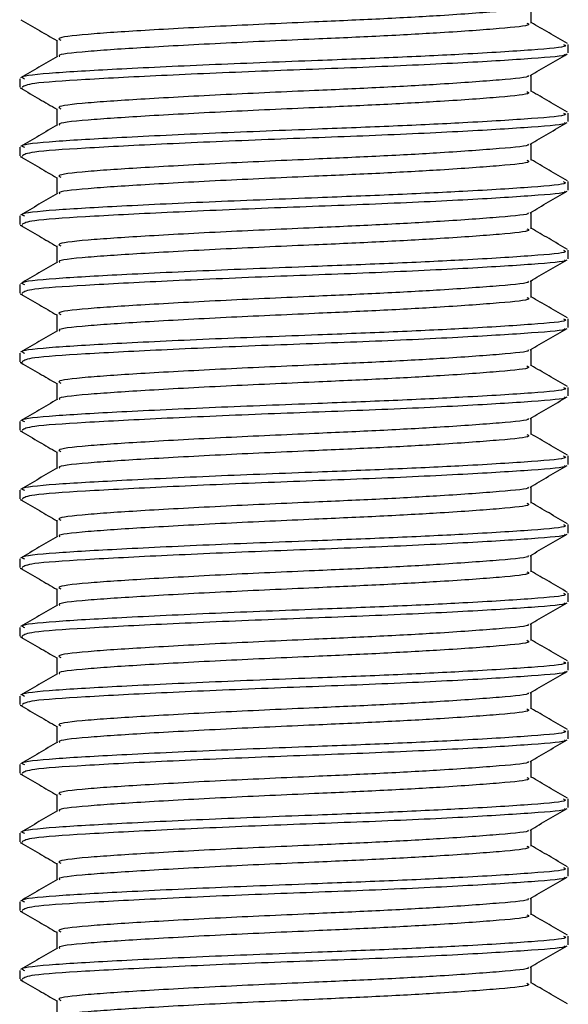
# Model space of a CAD drawing. Header units: millimetres. Extents: x 0 to 420, y 0 to 297.
# Tile 74 of 124: x 210.352 to 210.928, y 196.155 to 197.19. Entities that reach past the tile are written whole.
import ezdxf

# ---------------------------------------------------------------- set-up
doc = ezdxf.new("R2010")
doc.units = ezdxf.units.MM

msp = doc.modelspace()

# ---------------------------------------------------------------- linework, layer by layer
at = {"color": 7, "linetype": 'Continuous', "lineweight": 25}
for p, q in [((210.8893, 197.18617), (210.8893, 197.20374)), ((210.39068, 197.16815), (210.39068, 197.15065)), ((210.92832, 197.15467), (210.92832, 197.16368)), ((210.35167, 197.12766), (210.35167, 197.11861)), ((210.8893, 197.11409), (210.8893, 197.13166)), ((210.35207, 197.11798), (210.3545, 197.11758)), ((210.39068, 197.09607), (210.39068, 197.07857)), ((210.92832, 197.08259), (210.92832, 197.0916)), ((210.35167, 197.05557), (210.35167, 197.04653)), ((210.8893, 197.04201), (210.8893, 197.05958)), ((210.35207, 197.0459), (210.3545, 197.0455)), ((210.39068, 197.02399), (210.39068, 197.00649)), ((210.92832, 197.0105), (210.92832, 197.01951)), ((210.35167, 196.98349), (210.35167, 196.97445)), ((210.8893, 196.96993), (210.8893, 196.9875)), ((210.35207, 196.97382), (210.3545, 196.97342)), ((210.39068, 196.95191), (210.39068, 196.93441)), ((210.92832, 196.93842), (210.92832, 196.94743)), ((210.8893, 196.89785), (210.8893, 196.91542)), ((210.35167, 196.91141), (210.35167, 196.90237)), ((210.35207, 196.90174), (210.3545, 196.90134)), ((210.39068, 196.87983), (210.39068, 196.86233)), ((210.92832, 196.86634), (210.92832, 196.87535)), ((210.8893, 196.82577), (210.8893, 196.84334)), ((210.35167, 196.83933), (210.35167, 196.83028)), ((210.35207, 196.82966), (210.3545, 196.82926)), ((210.39068, 196.80775), (210.39068, 196.79024)), ((210.92832, 196.79426), (210.92832, 196.80327)), ((210.8893, 196.75369), (210.8893, 196.77125)), ((210.35167, 196.76725), (210.35167, 196.7582)), ((210.35207, 196.75757), (210.3545, 196.75717)), ((210.39068, 196.73566), (210.39068, 196.71816)), ((210.92832, 196.72218), (210.92832, 196.73119)), ((210.8893, 196.6816), (210.8893, 196.69917)), ((210.35167, 196.69517), (210.35167, 196.68612)), ((210.35207, 196.68549), (210.3545, 196.68509)), ((210.39068, 196.66358), (210.39068, 196.64608)), ((210.92832, 196.6501), (210.92832, 196.65911)), ((210.8893, 196.60952), (210.8893, 196.62709)), ((210.35167, 196.62309), (210.35167, 196.61404)), ((210.35207, 196.61341), (210.3545, 196.61301)), ((210.39068, 196.5915), (210.39068, 196.574)), ((210.92832, 196.57801), (210.92832, 196.58702)), ((210.8893, 196.53744), (210.8893, 196.55501)), ((210.35167, 196.551), (210.35167, 196.54196)), ((210.35207, 196.54133), (210.3545, 196.54093)), ((210.39068, 196.51942), (210.39068, 196.50192)), ((210.92832, 196.50593), (210.92832, 196.51494)), ((210.8893, 196.46536), (210.8893, 196.48293)), ((210.35167, 196.47892), (210.35167, 196.46988)), ((210.35207, 196.46925), (210.3545, 196.46885)), ((210.39068, 196.44734), (210.39068, 196.42984)), ((210.92832, 196.43385), (210.92832, 196.44286)), ((210.8893, 196.39328), (210.8893, 196.41085)), ((210.35167, 196.40684), (210.35167, 196.3978)), ((210.35207, 196.39717), (210.3545, 196.39677)), ((210.39068, 196.37526), (210.39068, 196.35775)), ((210.92832, 196.36177), (210.92832, 196.37078)), ((210.8893, 196.3212), (210.8893, 196.33876)), ((210.35167, 196.33476), (210.35167, 196.32571)), ((210.35207, 196.32508), (210.3545, 196.32468)), ((210.39068, 196.30317), (210.39068, 196.28567)), ((210.92832, 196.28969), (210.92832, 196.2987)), ((210.8893, 196.24911), (210.8893, 196.26668)), ((210.35167, 196.26268), (210.35167, 196.25363)), ((210.35207, 196.253), (210.3545, 196.2526)), ((210.39068, 196.23109), (210.39068, 196.21359)), ((210.92832, 196.21761), (210.92832, 196.22662)), ((210.8893, 196.17703), (210.8893, 196.1946)), ((210.35167, 196.1906), (210.35167, 196.18155)), ((210.35207, 196.18092), (210.3545, 196.18052)), ((210.39068, 196.15901), (210.39068, 196.14151))]:
    msp.add_line(p, q, dxfattribs=at)
for points, knots in [([(210.88589, 197.20303), (210.88616, 197.20282), (210.88837, 197.20113), (210.85829, 197.19837), (210.8026, 197.19425), (210.73209, 197.19036), (210.65435, 197.18691), (210.56604, 197.18303), (210.48023, 197.17827), (210.41942, 197.1743), (210.38942, 197.17078), (210.39378, 197.16872), (210.39494, 197.16818)], [0, 0, 0, 0, 0.01700891, 0.13954292, 0.26515642, 0.36171819, 0.45500832, 0.57897936, 0.70640208, 0.8289037, 0.95456345, 1, 1, 1, 1]), ([(210.35277, 197.18965), (210.3593, 197.18588), (210.37194, 197.17856), (210.38457, 197.17124), (210.39068, 197.1677)], [0, 0, 0, 0, 0.5163558, 1, 1, 1, 1]), ([(210.88487, 197.18618), (210.88598, 197.18558), (210.88987, 197.18347), (210.8591, 197.18034), (210.80244, 197.17624), (210.73213, 197.17233), (210.65432, 197.16889), (210.56609, 197.16501), (210.48004, 197.16025), (210.4201, 197.15628), (210.39062, 197.15309), (210.39341, 197.15137), (210.39375, 197.15116)], [0, 0, 0, 0, 0.0490909, 0.1710963, 0.2961678, 0.392313, 0.4852006, 0.6086368, 0.7355098, 0.8574829, 0.9826005, 1, 1, 1, 1]), ([(210.92761, 197.16451), (210.92108, 197.16829), (210.90831, 197.17568), (210.89554, 197.18308), (210.8893, 197.18669)], [0, 0, 0, 0, 0.5112595, 1, 1, 1, 1]), ([(210.92317, 197.16368), (210.92448, 197.16307), (210.92901, 197.16095), (210.8934, 197.15781), (210.82786, 197.15371), (210.74655, 197.14981), (210.65658, 197.14636), (210.55447, 197.14248), (210.45522, 197.13773), (210.38492, 197.13376), (210.35024, 197.13024), (210.35524, 197.12819), (210.35656, 197.12766)], [0, 0, 0, 0, 0.04826734, 0.16698745, 0.28868792, 0.3822403, 0.47262643, 0.59273734, 0.71618864, 0.8348774, 0.95662262, 1, 1, 1, 1]), ([(210.92422, 197.15362), (210.92463, 197.15337), (210.92743, 197.15161), (210.89259, 197.14881), (210.82235, 197.14434), (210.72193, 197.13968), (210.61089, 197.13578), (210.50348, 197.13113), (210.41691, 197.12666), (210.36073, 197.12285), (210.35629, 197.11997), (210.35419, 197.11861)], [0, 0, 0, 0, 0.020946, 0.1431057, 0.2683321, 0.3948123, 0.5164381, 0.6428345, 0.7681974, 0.8902633, 1, 1, 1, 1]), ([(210.88807, 197.13095), (210.89459, 197.13473), (210.90763, 197.14228), (210.92068, 197.14984), (210.92721, 197.15361)], [0, 0, 0, 0, 0.4999098, 1, 1, 1, 1]), ([(210.39154, 197.15115), (210.38501, 197.14737), (210.37196, 197.13981), (210.3589, 197.13225), (210.35238, 197.12847)], [0, 0, 0, 0, 0.4998987, 1, 1, 1, 1]), ([(210.88589, 197.13095), (210.88616, 197.13074), (210.88837, 197.12904), (210.85829, 197.12629), (210.8026, 197.12217), (210.73209, 197.11827), (210.65435, 197.11483), (210.56604, 197.11095), (210.48023, 197.10619), (210.41942, 197.10222), (210.38942, 197.09869), (210.39378, 197.09664), (210.39494, 197.0961)], [0, 0, 0, 0, 0.01700891, 0.13954292, 0.26515642, 0.36171819, 0.45500832, 0.57897936, 0.70640208, 0.8289037, 0.95456345, 1, 1, 1, 1]), ([(210.35277, 197.11757), (210.3593, 197.1138), (210.37194, 197.10648), (210.38457, 197.09916), (210.39068, 197.09562)], [0, 0, 0, 0, 0.5163558, 1, 1, 1, 1]), ([(210.88487, 197.1141), (210.88598, 197.1135), (210.88987, 197.11139), (210.8591, 197.10826), (210.80244, 197.10415), (210.73213, 197.10025), (210.65432, 197.09681), (210.56609, 197.09293), (210.48004, 197.08817), (210.4201, 197.0842), (210.39062, 197.08101), (210.39341, 197.07929), (210.39375, 197.07908)], [0, 0, 0, 0, 0.0490909, 0.1710963, 0.2961678, 0.392313, 0.4852006, 0.6086368, 0.7355098, 0.8574829, 0.9826005, 1, 1, 1, 1]), ([(210.92761, 197.09243), (210.92108, 197.09621), (210.90831, 197.1036), (210.89554, 197.111), (210.8893, 197.11461)], [0, 0, 0, 0, 0.5112595, 1, 1, 1, 1]), ([(210.92317, 197.0916), (210.92448, 197.09098), (210.92901, 197.08887), (210.8934, 197.08573), (210.82786, 197.08163), (210.74655, 197.07773), (210.65658, 197.07428), (210.55447, 197.0704), (210.45522, 197.06565), (210.38492, 197.06168), (210.35024, 197.05816), (210.35524, 197.05611), (210.35656, 197.05557)], [0, 0, 0, 0, 0.04826734, 0.16698745, 0.28868792, 0.3822403, 0.47262643, 0.59273734, 0.71618864, 0.8348774, 0.95662262, 1, 1, 1, 1]), ([(210.92422, 197.08154), (210.92463, 197.08128), (210.92743, 197.07953), (210.89259, 197.07673), (210.82235, 197.07226), (210.72193, 197.0676), (210.61089, 197.06369), (210.50348, 197.05905), (210.41691, 197.05458), (210.36073, 197.05077), (210.35629, 197.04789), (210.35419, 197.04653)], [0, 0, 0, 0, 0.020946, 0.1431057, 0.2683321, 0.3948123, 0.5164381, 0.6428345, 0.7681974, 0.8902633, 1, 1, 1, 1]), ([(210.88807, 197.05887), (210.89459, 197.06264), (210.90763, 197.0702), (210.92068, 197.07775), (210.92721, 197.08153)], [0, 0, 0, 0, 0.4999098, 1, 1, 1, 1]), ([(210.39154, 197.07907), (210.38501, 197.07529), (210.37196, 197.06772), (210.3589, 197.06017), (210.35238, 197.05639)], [0, 0, 0, 0, 0.4998987, 1, 1, 1, 1]), ([(210.88589, 197.05887), (210.88616, 197.05866), (210.88837, 197.05696), (210.85829, 197.05421), (210.8026, 197.05009), (210.73209, 197.04619), (210.65435, 197.04275), (210.56604, 197.03887), (210.48023, 197.03411), (210.41942, 197.03014), (210.38942, 197.02661), (210.39378, 197.02456), (210.39494, 197.02402)], [0, 0, 0, 0, 0.0170089, 0.1395429, 0.2651564, 0.3617182, 0.4550083, 0.5789794, 0.7064021, 0.8289037, 0.9545634, 1, 1, 1, 1]), ([(210.35277, 197.04549), (210.3593, 197.04171), (210.37194, 197.0344), (210.38457, 197.02708), (210.39068, 197.02354)], [0, 0, 0, 0, 0.5163558, 1, 1, 1, 1]), ([(210.88487, 197.04202), (210.88598, 197.04142), (210.88987, 197.03931), (210.8591, 197.03618), (210.80244, 197.03207), (210.73213, 197.02817), (210.65432, 197.02473), (210.56609, 197.02084), (210.48004, 197.01609), (210.4201, 197.01212), (210.39062, 197.00893), (210.39341, 197.00721), (210.39375, 197.007)], [0, 0, 0, 0, 0.0490909, 0.1710963, 0.2961678, 0.392313, 0.4852006, 0.6086368, 0.7355098, 0.8574829, 0.9826005, 1, 1, 1, 1]), ([(210.92761, 197.02035), (210.92108, 197.02413), (210.90831, 197.03152), (210.89554, 197.03891), (210.8893, 197.04253)], [0, 0, 0, 0, 0.5112595, 1, 1, 1, 1]), ([(210.92317, 197.01951), (210.92448, 197.0189), (210.92901, 197.01679), (210.8934, 197.01365), (210.82786, 197.00955), (210.74655, 197.00565), (210.65658, 197.0022), (210.55447, 196.99832), (210.45522, 196.99357), (210.38492, 196.98959), (210.35024, 196.98607), (210.35524, 196.98403), (210.35656, 196.98349)], [0, 0, 0, 0, 0.0482673, 0.1669875, 0.2886879, 0.3822403, 0.4726264, 0.5927373, 0.7161886, 0.8348774, 0.9566226, 1, 1, 1, 1]), ([(210.92422, 197.00946), (210.92463, 197.0092), (210.92743, 197.00745), (210.89259, 197.00465), (210.82235, 197.00017), (210.72193, 196.99552), (210.61089, 196.99161), (210.50348, 196.98697), (210.41691, 196.9825), (210.36073, 196.97869), (210.35629, 196.97581), (210.35419, 196.97445)], [0, 0, 0, 0, 0.020946, 0.1431057, 0.2683321, 0.3948123, 0.5164381, 0.6428345, 0.7681974, 0.8902633, 1, 1, 1, 1]), ([(210.88807, 196.98679), (210.89459, 196.99056), (210.90763, 196.99812), (210.92068, 197.00567), (210.92721, 197.00945)], [0, 0, 0, 0, 0.4999098, 1, 1, 1, 1]), ([(210.39154, 197.00698), (210.38501, 197.0032), (210.37196, 196.99564), (210.3589, 196.98809), (210.35238, 196.98431)], [0, 0, 0, 0, 0.4998987, 1, 1, 1, 1]), ([(210.88589, 196.98679), (210.88616, 196.98658), (210.88837, 196.98488), (210.85829, 196.98213), (210.8026, 196.97801), (210.73209, 196.97411), (210.65435, 196.97066), (210.56604, 196.96678), (210.48023, 196.96203), (210.41942, 196.95806), (210.38942, 196.95453), (210.39378, 196.95248), (210.39494, 196.95193)], [0, 0, 0, 0, 0.0170089, 0.1395429, 0.2651564, 0.3617182, 0.4550083, 0.5789794, 0.7064021, 0.8289037, 0.9545634, 1, 1, 1, 1]), ([(210.35277, 196.97341), (210.3593, 196.96963), (210.37194, 196.96232), (210.38457, 196.955), (210.39068, 196.95146)], [0, 0, 0, 0, 0.5163558, 1, 1, 1, 1]), ([(210.88487, 196.96994), (210.88598, 196.96933), (210.88987, 196.96723), (210.8591, 196.9641), (210.80244, 196.95999), (210.73213, 196.95609), (210.65432, 196.95264), (210.56609, 196.94876), (210.48004, 196.94401), (210.4201, 196.94004), (210.39062, 196.93685), (210.39341, 196.93513), (210.39375, 196.93492)], [0, 0, 0, 0, 0.0490909, 0.1710963, 0.2961678, 0.392313, 0.4852006, 0.6086368, 0.7355098, 0.8574829, 0.9826005, 1, 1, 1, 1]), ([(210.92761, 196.94827), (210.92108, 196.95204), (210.90831, 196.95944), (210.89554, 196.96683), (210.8893, 196.97045)], [0, 0, 0, 0, 0.51125952, 1, 1, 1, 1]), ([(210.92317, 196.94743), (210.92448, 196.94682), (210.92901, 196.94471), (210.8934, 196.94157), (210.82786, 196.93747), (210.74655, 196.93356), (210.65658, 196.93012), (210.55447, 196.92624), (210.45522, 196.92148), (210.38492, 196.91751), (210.35024, 196.91399), (210.35524, 196.91195), (210.35656, 196.91141)], [0, 0, 0, 0, 0.0482673, 0.1669875, 0.2886879, 0.3822403, 0.4726264, 0.5927373, 0.7161886, 0.8348774, 0.9566226, 1, 1, 1, 1]), ([(210.92422, 196.93738), (210.92463, 196.93712), (210.92743, 196.93537), (210.89259, 196.93257), (210.82235, 196.92809), (210.72193, 196.92344), (210.61089, 196.91953), (210.50348, 196.91489), (210.41691, 196.91041), (210.36073, 196.90661), (210.35629, 196.90373), (210.35419, 196.90237)], [0, 0, 0, 0, 0.020946, 0.1431057, 0.2683321, 0.3948123, 0.5164381, 0.6428345, 0.7681974, 0.8902633, 1, 1, 1, 1]), ([(210.88807, 196.9147), (210.89459, 196.91848), (210.90763, 196.92604), (210.92068, 196.93359), (210.92721, 196.93737)], [0, 0, 0, 0, 0.4999098, 1, 1, 1, 1]), ([(210.39154, 196.9349), (210.38501, 196.93112), (210.37196, 196.92356), (210.3589, 196.916), (210.35238, 196.91223)], [0, 0, 0, 0, 0.4998987, 1, 1, 1, 1]), ([(210.88589, 196.91471), (210.88616, 196.9145), (210.88837, 196.9128), (210.85829, 196.91004), (210.8026, 196.90593), (210.73209, 196.90203), (210.65435, 196.89858), (210.56604, 196.8947), (210.48023, 196.88995), (210.41942, 196.88598), (210.38942, 196.88245), (210.39378, 196.8804), (210.39494, 196.87985)], [0, 0, 0, 0, 0.0170089, 0.1395429, 0.2651564, 0.3617182, 0.4550083, 0.5789794, 0.7064021, 0.8289037, 0.9545634, 1, 1, 1, 1]), ([(210.35277, 196.90133), (210.3593, 196.89755), (210.37194, 196.89024), (210.38457, 196.88292), (210.39068, 196.87938)], [0, 0, 0, 0, 0.5163558, 1, 1, 1, 1]), ([(210.88487, 196.89786), (210.88598, 196.89725), (210.88987, 196.89514), (210.8591, 196.89201), (210.80244, 196.88791), (210.73213, 196.88401), (210.65432, 196.88056), (210.56609, 196.87668), (210.48004, 196.87193), (210.4201, 196.86796), (210.39062, 196.86476), (210.39341, 196.86305), (210.39375, 196.86284)], [0, 0, 0, 0, 0.0490909, 0.1710963, 0.2961678, 0.392313, 0.4852006, 0.6086368, 0.7355098, 0.8574829, 0.9826005, 1, 1, 1, 1]), ([(210.92761, 196.87618), (210.92108, 196.87996), (210.90831, 196.88736), (210.89554, 196.89475), (210.8893, 196.89837)], [0, 0, 0, 0, 0.5112595, 1, 1, 1, 1]), ([(210.92317, 196.87535), (210.92448, 196.87474), (210.92901, 196.87262), (210.8934, 196.86949), (210.82786, 196.86538), (210.74655, 196.86148), (210.65658, 196.85804), (210.55447, 196.85416), (210.45522, 196.8494), (210.38492, 196.84543), (210.35024, 196.84191), (210.35524, 196.83987), (210.35656, 196.83933)], [0, 0, 0, 0, 0.0482673, 0.1669875, 0.2886879, 0.3822403, 0.4726264, 0.5927373, 0.7161886, 0.8348774, 0.9566226, 1, 1, 1, 1]), ([(210.92422, 196.86529), (210.92463, 196.86504), (210.92743, 196.86329), (210.89259, 196.86049), (210.82235, 196.85601), (210.72193, 196.85136), (210.61089, 196.84745), (210.50348, 196.8428), (210.41691, 196.83833), (210.36073, 196.83452), (210.35629, 196.83165), (210.35419, 196.83028)], [0, 0, 0, 0, 0.020946, 0.1431057, 0.2683321, 0.3948123, 0.5164381, 0.6428345, 0.7681974, 0.8902633, 1, 1, 1, 1]), ([(210.88807, 196.84262), (210.89459, 196.8464), (210.90763, 196.85396), (210.92068, 196.86151), (210.92721, 196.86529)], [0, 0, 0, 0, 0.4999098, 1, 1, 1, 1]), ([(210.39154, 196.86282), (210.38501, 196.85904), (210.37196, 196.85148), (210.3589, 196.84392), (210.35238, 196.84014)], [0, 0, 0, 0, 0.4998987, 1, 1, 1, 1]), ([(210.88589, 196.84262), (210.88616, 196.84242), (210.88837, 196.84072), (210.85829, 196.83796), (210.8026, 196.83385), (210.73209, 196.82995), (210.65435, 196.8265), (210.56604, 196.82262), (210.48023, 196.81787), (210.41942, 196.8139), (210.38942, 196.81037), (210.39378, 196.80832), (210.39494, 196.80777)], [0, 0, 0, 0, 0.0170089, 0.1395429, 0.2651564, 0.3617182, 0.4550083, 0.5789794, 0.7064021, 0.8289037, 0.9545634, 1, 1, 1, 1]), ([(210.35277, 196.82925), (210.3593, 196.82547), (210.37194, 196.81815), (210.38457, 196.81084), (210.39068, 196.8073)], [0, 0, 0, 0, 0.5163558, 1, 1, 1, 1]), ([(210.88487, 196.82578), (210.88598, 196.82517), (210.88987, 196.82306), (210.8591, 196.81993), (210.80244, 196.81583), (210.73213, 196.81193), (210.65432, 196.80848), (210.56609, 196.8046), (210.48004, 196.79985), (210.4201, 196.79588), (210.39062, 196.79268), (210.39341, 196.79097), (210.39375, 196.79076)], [0, 0, 0, 0, 0.04909091, 0.17109626, 0.29616782, 0.39231299, 0.48520062, 0.60863681, 0.73550977, 0.85748287, 0.98260048, 1, 1, 1, 1]), ([(210.92761, 196.8041), (210.92108, 196.80788), (210.90831, 196.81527), (210.89554, 196.82267), (210.8893, 196.82628)], [0, 0, 0, 0, 0.5112595, 1, 1, 1, 1]), ([(210.92317, 196.80327), (210.92448, 196.80266), (210.92901, 196.80054), (210.8934, 196.79741), (210.82786, 196.7933), (210.74655, 196.7894), (210.65658, 196.78596), (210.55447, 196.78207), (210.45522, 196.77732), (210.38492, 196.77335), (210.35024, 196.76983), (210.35524, 196.76779), (210.35656, 196.76725)], [0, 0, 0, 0, 0.0482673, 0.1669875, 0.2886879, 0.3822403, 0.4726264, 0.5927373, 0.7161886, 0.8348774, 0.9566226, 1, 1, 1, 1]), ([(210.92422, 196.79321), (210.92463, 196.79296), (210.92743, 196.79121), (210.89259, 196.78841), (210.82235, 196.78393), (210.72193, 196.77928), (210.61089, 196.77537), (210.50348, 196.77072), (210.41691, 196.76625), (210.36073, 196.76244), (210.35629, 196.75957), (210.35419, 196.7582)], [0, 0, 0, 0, 0.020946, 0.1431057, 0.2683321, 0.3948123, 0.5164381, 0.6428345, 0.7681974, 0.8902633, 1, 1, 1, 1]), ([(210.88807, 196.77054), (210.89459, 196.77432), (210.90763, 196.78188), (210.92068, 196.78943), (210.92721, 196.79321)], [0, 0, 0, 0, 0.4999098, 1, 1, 1, 1]), ([(210.39154, 196.79074), (210.38501, 196.78696), (210.37196, 196.7794), (210.3589, 196.77184), (210.35238, 196.76806)], [0, 0, 0, 0, 0.49989867, 1, 1, 1, 1]), ([(210.88589, 196.77054), (210.88616, 196.77034), (210.88837, 196.76864), (210.85829, 196.76588), (210.8026, 196.76176), (210.73209, 196.75787), (210.65435, 196.75442), (210.56604, 196.75054), (210.48023, 196.74579), (210.41942, 196.74181), (210.38942, 196.73829), (210.39378, 196.73623), (210.39494, 196.73569)], [0, 0, 0, 0, 0.0170089, 0.1395429, 0.2651564, 0.3617182, 0.4550083, 0.5789794, 0.7064021, 0.8289037, 0.9545634, 1, 1, 1, 1]), ([(210.35277, 196.75716), (210.3593, 196.75339), (210.37194, 196.74607), (210.38457, 196.73875), (210.39068, 196.73521)], [0, 0, 0, 0, 0.51635581, 1, 1, 1, 1]), ([(210.88487, 196.75369), (210.88598, 196.75309), (210.88987, 196.75098), (210.8591, 196.74785), (210.80244, 196.74375), (210.73213, 196.73984), (210.65432, 196.7364), (210.56609, 196.73252), (210.48004, 196.72776), (210.4201, 196.72379), (210.39062, 196.7206), (210.39341, 196.71888), (210.39375, 196.71867)], [0, 0, 0, 0, 0.0490909, 0.1710963, 0.2961678, 0.392313, 0.4852006, 0.6086368, 0.7355098, 0.8574829, 0.9826005, 1, 1, 1, 1]), ([(210.92761, 196.73202), (210.92108, 196.7358), (210.90831, 196.74319), (210.89554, 196.75059), (210.8893, 196.7542)], [0, 0, 0, 0, 0.5112595, 1, 1, 1, 1]), ([(210.92317, 196.73119), (210.92448, 196.73058), (210.92901, 196.72846), (210.8934, 196.72532), (210.82786, 196.72122), (210.74655, 196.71732), (210.65658, 196.71387), (210.55447, 196.70999), (210.45522, 196.70524), (210.38492, 196.70127), (210.35024, 196.69775), (210.35524, 196.6957), (210.35656, 196.69517)], [0, 0, 0, 0, 0.0482673, 0.1669875, 0.2886879, 0.3822403, 0.4726264, 0.5927373, 0.7161886, 0.8348774, 0.9566226, 1, 1, 1, 1]), ([(210.39154, 196.71866), (210.38501, 196.71488), (210.37196, 196.70732), (210.3589, 196.69976), (210.35238, 196.69598)], [0, 0, 0, 0, 0.4998987, 1, 1, 1, 1]), ([(210.92422, 196.72113), (210.92463, 196.72088), (210.92743, 196.71913), (210.89259, 196.71632), (210.82235, 196.71185), (210.72193, 196.70719), (210.61089, 196.70329), (210.50348, 196.69864), (210.41691, 196.69417), (210.36073, 196.69036), (210.35629, 196.68748), (210.35419, 196.68612)], [0, 0, 0, 0, 0.020946, 0.1431057, 0.2683321, 0.3948123, 0.5164381, 0.6428345, 0.7681974, 0.8902633, 1, 1, 1, 1]), ([(210.88807, 196.69846), (210.89459, 196.70224), (210.90763, 196.70979), (210.92068, 196.71735), (210.92721, 196.72112)], [0, 0, 0, 0, 0.4999098, 1, 1, 1, 1]), ([(210.88589, 196.69846), (210.88616, 196.69825), (210.88837, 196.69655), (210.85829, 196.6938), (210.8026, 196.68968), (210.73209, 196.68578), (210.65435, 196.68234), (210.56604, 196.67846), (210.48023, 196.6737), (210.41942, 196.66973), (210.38942, 196.6662), (210.39378, 196.66415), (210.39494, 196.66361)], [0, 0, 0, 0, 0.0170089, 0.1395429, 0.2651564, 0.3617182, 0.4550083, 0.5789794, 0.7064021, 0.8289037, 0.9545634, 1, 1, 1, 1]), ([(210.35277, 196.68508), (210.3593, 196.68131), (210.37194, 196.67399), (210.38457, 196.66667), (210.39068, 196.66313)], [0, 0, 0, 0, 0.51635581, 1, 1, 1, 1]), ([(210.88487, 196.68161), (210.88598, 196.68101), (210.88987, 196.6789), (210.8591, 196.67577), (210.80244, 196.67166), (210.73213, 196.66776), (210.65432, 196.66432), (210.56609, 196.66044), (210.48004, 196.65568), (210.4201, 196.65171), (210.39062, 196.64852), (210.39341, 196.6468), (210.39375, 196.64659)], [0, 0, 0, 0, 0.0490909, 0.1710963, 0.2961678, 0.392313, 0.4852006, 0.6086368, 0.7355098, 0.8574829, 0.9826005, 1, 1, 1, 1]), ([(210.92761, 196.65994), (210.92108, 196.66372), (210.90831, 196.67111), (210.89554, 196.67851), (210.8893, 196.68212)], [0, 0, 0, 0, 0.5112595, 1, 1, 1, 1]), ([(210.92317, 196.65911), (210.92448, 196.65849), (210.92901, 196.65638), (210.8934, 196.65324), (210.82786, 196.64914), (210.74655, 196.64524), (210.65658, 196.64179), (210.55447, 196.63791), (210.45522, 196.63316), (210.38492, 196.62919), (210.35024, 196.62567), (210.35524, 196.62362), (210.35656, 196.62309)], [0, 0, 0, 0, 0.0482673, 0.1669875, 0.2886879, 0.3822403, 0.4726264, 0.5927373, 0.7161886, 0.8348774, 0.9566226, 1, 1, 1, 1]), ([(210.39154, 196.64658), (210.38501, 196.6428), (210.37196, 196.63523), (210.3589, 196.62768), (210.35238, 196.6239)], [0, 0, 0, 0, 0.4998987, 1, 1, 1, 1]), ([(210.92422, 196.64905), (210.92463, 196.64879), (210.92743, 196.64704), (210.89259, 196.64424), (210.82235, 196.63977), (210.72193, 196.63511), (210.61089, 196.6312), (210.50348, 196.62656), (210.41691, 196.62209), (210.36073, 196.61828), (210.35629, 196.6154), (210.35419, 196.61404)], [0, 0, 0, 0, 0.020946, 0.1431057, 0.2683321, 0.3948123, 0.5164381, 0.6428345, 0.7681974, 0.8902633, 1, 1, 1, 1]), ([(210.88807, 196.62638), (210.89459, 196.63016), (210.90763, 196.63771), (210.92068, 196.64526), (210.92721, 196.64904)], [0, 0, 0, 0, 0.4999098, 1, 1, 1, 1]), ([(210.88589, 196.62638), (210.88616, 196.62617), (210.88837, 196.62447), (210.85829, 196.62172), (210.8026, 196.6176), (210.73209, 196.6137), (210.65435, 196.61026), (210.56604, 196.60638), (210.48023, 196.60162), (210.41942, 196.59765), (210.38942, 196.59412), (210.39378, 196.59207), (210.39494, 196.59153)], [0, 0, 0, 0, 0.0170089, 0.1395429, 0.2651564, 0.3617182, 0.4550083, 0.5789794, 0.7064021, 0.8289037, 0.9545634, 1, 1, 1, 1]), ([(210.35277, 196.613), (210.3593, 196.60922), (210.37194, 196.60191), (210.38457, 196.59459), (210.39068, 196.59105)], [0, 0, 0, 0, 0.5163558, 1, 1, 1, 1]), ([(210.88487, 196.60953), (210.88598, 196.60893), (210.88987, 196.60682), (210.8591, 196.60369), (210.80244, 196.59958), (210.73213, 196.59568), (210.65432, 196.59224), (210.56609, 196.58835), (210.48004, 196.5836), (210.4201, 196.57963), (210.39062, 196.57644), (210.39341, 196.57472), (210.39375, 196.57451)], [0, 0, 0, 0, 0.0490909, 0.1710963, 0.2961678, 0.392313, 0.4852006, 0.6086368, 0.7355098, 0.8574829, 0.9826005, 1, 1, 1, 1]), ([(210.92761, 196.58786), (210.92108, 196.59164), (210.90831, 196.59903), (210.89554, 196.60642), (210.8893, 196.61004)], [0, 0, 0, 0, 0.5112595, 1, 1, 1, 1]), ([(210.92317, 196.58702), (210.92448, 196.58641), (210.92901, 196.5843), (210.8934, 196.58116), (210.82786, 196.57706), (210.74655, 196.57316), (210.65658, 196.56971), (210.55447, 196.56583), (210.45522, 196.56108), (210.38492, 196.5571), (210.35024, 196.55358), (210.35524, 196.55154), (210.35656, 196.551)], [0, 0, 0, 0, 0.0482673, 0.1669875, 0.2886879, 0.3822403, 0.4726264, 0.5927373, 0.7161886, 0.8348774, 0.9566226, 1, 1, 1, 1]), ([(210.39154, 196.57449), (210.38501, 196.57071), (210.37196, 196.56315), (210.3589, 196.5556), (210.35238, 196.55182)], [0, 0, 0, 0, 0.4998987, 1, 1, 1, 1]), ([(210.92422, 196.57697), (210.92463, 196.57671), (210.92743, 196.57496), (210.89259, 196.57216), (210.82235, 196.56768), (210.72193, 196.56303), (210.61089, 196.55912), (210.50348, 196.55448), (210.41691, 196.55001), (210.36073, 196.5462), (210.35629, 196.54332), (210.35419, 196.54196)], [0, 0, 0, 0, 0.02094603, 0.1431057, 0.26833207, 0.39481226, 0.5164381, 0.64283453, 0.76819743, 0.89026332, 1, 1, 1, 1]), ([(210.88807, 196.5543), (210.89459, 196.55807), (210.90763, 196.56563), (210.92068, 196.57318), (210.92721, 196.57696)], [0, 0, 0, 0, 0.4999098, 1, 1, 1, 1]), ([(210.88589, 196.5543), (210.88616, 196.55409), (210.88837, 196.55239), (210.85829, 196.54964), (210.8026, 196.54552), (210.73209, 196.54162), (210.65435, 196.53817), (210.56604, 196.53429), (210.48023, 196.52954), (210.41942, 196.52557), (210.38942, 196.52204), (210.39378, 196.51999), (210.39494, 196.51944)], [0, 0, 0, 0, 0.0170089, 0.1395429, 0.2651564, 0.3617182, 0.4550083, 0.5789794, 0.7064021, 0.8289037, 0.9545634, 1, 1, 1, 1]), ([(210.35277, 196.54092), (210.3593, 196.53714), (210.37194, 196.52983), (210.38457, 196.52251), (210.39068, 196.51897)], [0, 0, 0, 0, 0.51635581, 1, 1, 1, 1]), ([(210.88487, 196.53745), (210.88598, 196.53684), (210.88987, 196.53474), (210.8591, 196.53161), (210.80244, 196.5275), (210.73213, 196.5236), (210.65432, 196.52015), (210.56609, 196.51627), (210.48004, 196.51152), (210.4201, 196.50755), (210.39062, 196.50436), (210.39341, 196.50264), (210.39375, 196.50243)], [0, 0, 0, 0, 0.0490909, 0.1710963, 0.2961678, 0.392313, 0.4852006, 0.6086368, 0.7355098, 0.8574829, 0.9826005, 1, 1, 1, 1]), ([(210.92761, 196.51578), (210.92108, 196.51956), (210.90831, 196.52695), (210.89554, 196.53434), (210.8893, 196.53796)], [0, 0, 0, 0, 0.5112595, 1, 1, 1, 1]), ([(210.92317, 196.51494), (210.92448, 196.51433), (210.92901, 196.51222), (210.8934, 196.50908), (210.82786, 196.50498), (210.74655, 196.50107), (210.65658, 196.49763), (210.55447, 196.49375), (210.45522, 196.48899), (210.38492, 196.48502), (210.35024, 196.4815), (210.35524, 196.47946), (210.35656, 196.47892)], [0, 0, 0, 0, 0.0482673, 0.1669875, 0.2886879, 0.3822403, 0.4726264, 0.5927373, 0.7161886, 0.8348774, 0.9566226, 1, 1, 1, 1]), ([(210.39154, 196.50241), (210.38501, 196.49863), (210.37196, 196.49107), (210.3589, 196.48351), (210.35238, 196.47974)], [0, 0, 0, 0, 0.4998987, 1, 1, 1, 1]), ([(210.92422, 196.50489), (210.92463, 196.50463), (210.92743, 196.50288), (210.89259, 196.50008), (210.82235, 196.4956), (210.72193, 196.49095), (210.61089, 196.48704), (210.50348, 196.4824), (210.41691, 196.47792), (210.36073, 196.47412), (210.35629, 196.47124), (210.35419, 196.46988)], [0, 0, 0, 0, 0.020946, 0.1431057, 0.2683321, 0.3948123, 0.5164381, 0.6428345, 0.7681974, 0.8902633, 1, 1, 1, 1]), ([(210.88807, 196.48221), (210.89459, 196.48599), (210.90763, 196.49355), (210.92068, 196.5011), (210.92721, 196.50488)], [0, 0, 0, 0, 0.4999098, 1, 1, 1, 1]), ([(210.88589, 196.48222), (210.88616, 196.48201), (210.88837, 196.48031), (210.85829, 196.47756), (210.8026, 196.47344), (210.73209, 196.46954), (210.65435, 196.46609), (210.56604, 196.46221), (210.48023, 196.45746), (210.41942, 196.45349), (210.38942, 196.44996), (210.39378, 196.44791), (210.39494, 196.44736)], [0, 0, 0, 0, 0.01700891, 0.13954292, 0.26515642, 0.36171819, 0.45500832, 0.57897936, 0.70640208, 0.8289037, 0.95456345, 1, 1, 1, 1]), ([(210.35277, 196.46884), (210.3593, 196.46506), (210.37194, 196.45775), (210.38457, 196.45043), (210.39068, 196.44689)], [0, 0, 0, 0, 0.5163558, 1, 1, 1, 1]), ([(210.88487, 196.46537), (210.88598, 196.46476), (210.88987, 196.46265), (210.8591, 196.45952), (210.80244, 196.45542), (210.73213, 196.45152), (210.65432, 196.44807), (210.56609, 196.44419), (210.48004, 196.43944), (210.4201, 196.43547), (210.39062, 196.43227), (210.39341, 196.43056), (210.39375, 196.43035)], [0, 0, 0, 0, 0.04909091, 0.17109626, 0.29616782, 0.39231299, 0.48520062, 0.60863681, 0.73550977, 0.85748287, 0.98260048, 1, 1, 1, 1]), ([(210.92761, 196.44369), (210.92108, 196.44747), (210.90831, 196.45487), (210.89554, 196.46226), (210.8893, 196.46588)], [0, 0, 0, 0, 0.5112595, 1, 1, 1, 1]), ([(210.92317, 196.44286), (210.92448, 196.44225), (210.92901, 196.44013), (210.8934, 196.437), (210.82786, 196.43289), (210.74655, 196.42899), (210.65658, 196.42555), (210.55447, 196.42167), (210.45522, 196.41691), (210.38492, 196.41294), (210.35024, 196.40942), (210.35524, 196.40738), (210.35656, 196.40684)], [0, 0, 0, 0, 0.0482673, 0.1669875, 0.2886879, 0.3822403, 0.4726264, 0.5927373, 0.7161886, 0.8348774, 0.9566226, 1, 1, 1, 1]), ([(210.39154, 196.43033), (210.38501, 196.42655), (210.37196, 196.41899), (210.3589, 196.41143), (210.35238, 196.40765)], [0, 0, 0, 0, 0.49989867, 1, 1, 1, 1]), ([(210.92422, 196.43281), (210.92463, 196.43255), (210.92743, 196.4308), (210.89259, 196.428), (210.82235, 196.42352), (210.72193, 196.41887), (210.61089, 196.41496), (210.50348, 196.41031), (210.41691, 196.40584), (210.36073, 196.40204), (210.35629, 196.39916), (210.35419, 196.3978)], [0, 0, 0, 0, 0.020946, 0.1431057, 0.2683321, 0.3948123, 0.5164381, 0.6428345, 0.7681974, 0.8902633, 1, 1, 1, 1]), ([(210.88807, 196.41013), (210.89459, 196.41391), (210.90763, 196.42147), (210.92068, 196.42902), (210.92721, 196.4328)], [0, 0, 0, 0, 0.4999098, 1, 1, 1, 1]), ([(210.88589, 196.41013), (210.88616, 196.40993), (210.88837, 196.40823), (210.85829, 196.40547), (210.8026, 196.40136), (210.73209, 196.39746), (210.65435, 196.39401), (210.56604, 196.39013), (210.48023, 196.38538), (210.41942, 196.38141), (210.38942, 196.37788), (210.39378, 196.37583), (210.39494, 196.37528)], [0, 0, 0, 0, 0.0170089, 0.1395429, 0.2651564, 0.3617182, 0.4550083, 0.5789794, 0.7064021, 0.8289037, 0.9545634, 1, 1, 1, 1]), ([(210.35277, 196.39676), (210.3593, 196.39298), (210.37194, 196.38566), (210.38457, 196.37835), (210.39068, 196.37481)], [0, 0, 0, 0, 0.5163558, 1, 1, 1, 1]), ([(210.88487, 196.39329), (210.88598, 196.39268), (210.88987, 196.39057), (210.8591, 196.38744), (210.80244, 196.38334), (210.73213, 196.37944), (210.65432, 196.37599), (210.56609, 196.37211), (210.48004, 196.36736), (210.4201, 196.36339), (210.39062, 196.36019), (210.39341, 196.35848), (210.39375, 196.35827)], [0, 0, 0, 0, 0.0490909, 0.1710963, 0.2961678, 0.392313, 0.4852006, 0.6086368, 0.7355098, 0.8574829, 0.9826005, 1, 1, 1, 1]), ([(210.92761, 196.37161), (210.92108, 196.37539), (210.90831, 196.38278), (210.89554, 196.39018), (210.8893, 196.39379)], [0, 0, 0, 0, 0.5112595, 1, 1, 1, 1]), ([(210.92317, 196.37078), (210.92448, 196.37017), (210.92901, 196.36805), (210.8934, 196.36492), (210.82786, 196.36081), (210.74655, 196.35691), (210.65658, 196.35347), (210.55447, 196.34958), (210.45522, 196.34483), (210.38492, 196.34086), (210.35024, 196.33734), (210.35524, 196.3353), (210.35656, 196.33476)], [0, 0, 0, 0, 0.04826734, 0.16698745, 0.28868792, 0.3822403, 0.47262643, 0.59273734, 0.71618864, 0.8348774, 0.95662262, 1, 1, 1, 1]), ([(210.39154, 196.35825), (210.38501, 196.35447), (210.37196, 196.34691), (210.3589, 196.33935), (210.35238, 196.33557)], [0, 0, 0, 0, 0.4998987, 1, 1, 1, 1]), ([(210.92422, 196.36072), (210.92463, 196.36047), (210.92743, 196.35872), (210.89259, 196.35592), (210.82235, 196.35144), (210.72193, 196.34679), (210.61089, 196.34288), (210.50348, 196.33823), (210.41691, 196.33376), (210.36073, 196.32995), (210.35629, 196.32708), (210.35419, 196.32571)], [0, 0, 0, 0, 0.020946, 0.1431057, 0.2683321, 0.3948123, 0.5164381, 0.6428345, 0.7681974, 0.8902633, 1, 1, 1, 1]), ([(210.88807, 196.33805), (210.89459, 196.34183), (210.90763, 196.34939), (210.92068, 196.35694), (210.92721, 196.36072)], [0, 0, 0, 0, 0.4999098, 1, 1, 1, 1]), ([(210.88589, 196.33805), (210.88616, 196.33785), (210.88837, 196.33615), (210.85829, 196.33339), (210.8026, 196.32927), (210.73209, 196.32538), (210.65435, 196.32193), (210.56604, 196.31805), (210.48023, 196.3133), (210.41942, 196.30932), (210.38942, 196.3058), (210.39378, 196.30374), (210.39494, 196.3032)], [0, 0, 0, 0, 0.0170089, 0.1395429, 0.2651564, 0.3617182, 0.4550083, 0.5789794, 0.7064021, 0.8289037, 0.9545634, 1, 1, 1, 1]), ([(210.35277, 196.32467), (210.3593, 196.3209), (210.37194, 196.31358), (210.38457, 196.30626), (210.39068, 196.30272)], [0, 0, 0, 0, 0.5163558, 1, 1, 1, 1]), ([(210.88487, 196.3212), (210.88598, 196.3206), (210.88987, 196.31849), (210.8591, 196.31536), (210.80244, 196.31126), (210.73213, 196.30736), (210.65432, 196.30391), (210.56609, 196.30003), (210.48004, 196.29528), (210.4201, 196.2913), (210.39062, 196.28811), (210.39341, 196.28639), (210.39375, 196.28618)], [0, 0, 0, 0, 0.0490909, 0.1710963, 0.2961678, 0.392313, 0.4852006, 0.6086368, 0.7355098, 0.8574829, 0.9826005, 1, 1, 1, 1]), ([(210.92761, 196.29953), (210.92108, 196.30331), (210.90831, 196.3107), (210.89554, 196.3181), (210.8893, 196.32171)], [0, 0, 0, 0, 0.5112595, 1, 1, 1, 1]), ([(210.92317, 196.2987), (210.92448, 196.29809), (210.92901, 196.29597), (210.8934, 196.29283), (210.82786, 196.28873), (210.74655, 196.28483), (210.65658, 196.28138), (210.55447, 196.2775), (210.45522, 196.27275), (210.38492, 196.26878), (210.35024, 196.26526), (210.35524, 196.26321), (210.35656, 196.26268)], [0, 0, 0, 0, 0.04826734, 0.16698745, 0.28868792, 0.3822403, 0.47262643, 0.59273734, 0.71618864, 0.8348774, 0.95662262, 1, 1, 1, 1]), ([(210.39154, 196.28617), (210.38501, 196.28239), (210.37196, 196.27483), (210.3589, 196.26727), (210.35238, 196.26349)], [0, 0, 0, 0, 0.4998987, 1, 1, 1, 1]), ([(210.92422, 196.28864), (210.92463, 196.28839), (210.92743, 196.28664), (210.89259, 196.28383), (210.82235, 196.27936), (210.72193, 196.2747), (210.61089, 196.2708), (210.50348, 196.26615), (210.41691, 196.26168), (210.36073, 196.25787), (210.35629, 196.25499), (210.35419, 196.25363)], [0, 0, 0, 0, 0.020946, 0.1431057, 0.2683321, 0.3948123, 0.5164381, 0.6428345, 0.7681974, 0.8902633, 1, 1, 1, 1]), ([(210.88807, 196.26597), (210.89459, 196.26975), (210.90763, 196.2773), (210.92068, 196.28486), (210.92721, 196.28863)], [0, 0, 0, 0, 0.4999098, 1, 1, 1, 1]), ([(210.88589, 196.26597), (210.88616, 196.26576), (210.88837, 196.26406), (210.85829, 196.26131), (210.8026, 196.25719), (210.73209, 196.25329), (210.65435, 196.24985), (210.56604, 196.24597), (210.48023, 196.24121), (210.41942, 196.23724), (210.38942, 196.23371), (210.39378, 196.23166), (210.39494, 196.23112)], [0, 0, 0, 0, 0.0170089, 0.1395429, 0.2651564, 0.3617182, 0.4550083, 0.5789794, 0.7064021, 0.8289037, 0.9545634, 1, 1, 1, 1]), ([(210.35277, 196.25259), (210.3593, 196.24882), (210.37194, 196.2415), (210.38457, 196.23418), (210.39068, 196.23064)], [0, 0, 0, 0, 0.5163558, 1, 1, 1, 1]), ([(210.88487, 196.24912), (210.88598, 196.24852), (210.88987, 196.24641), (210.8591, 196.24328), (210.80244, 196.23917), (210.73213, 196.23527), (210.65432, 196.23183), (210.56609, 196.22795), (210.48004, 196.22319), (210.4201, 196.21922), (210.39062, 196.21603), (210.39341, 196.21431), (210.39375, 196.2141)], [0, 0, 0, 0, 0.04909091, 0.17109626, 0.29616782, 0.39231299, 0.48520062, 0.60863681, 0.73550977, 0.85748287, 0.98260048, 1, 1, 1, 1]), ([(210.92761, 196.22745), (210.92108, 196.23123), (210.90831, 196.23862), (210.89554, 196.24602), (210.8893, 196.24963)], [0, 0, 0, 0, 0.5112595, 1, 1, 1, 1]), ([(210.92317, 196.22662), (210.92448, 196.22601), (210.92901, 196.22389), (210.8934, 196.22075), (210.82786, 196.21665), (210.74655, 196.21275), (210.65658, 196.2093), (210.55447, 196.20542), (210.45522, 196.20067), (210.38492, 196.1967), (210.35024, 196.19318), (210.35524, 196.19113), (210.35656, 196.1906)], [0, 0, 0, 0, 0.0482673, 0.1669875, 0.2886879, 0.3822403, 0.4726264, 0.5927373, 0.7161886, 0.8348774, 0.9566226, 1, 1, 1, 1]), ([(210.39154, 196.21409), (210.38501, 196.21031), (210.37196, 196.20274), (210.3589, 196.19519), (210.35238, 196.19141)], [0, 0, 0, 0, 0.49989867, 1, 1, 1, 1]), ([(210.92422, 196.21656), (210.92463, 196.2163), (210.92743, 196.21455), (210.89259, 196.21175), (210.82235, 196.20728), (210.72193, 196.20262), (210.61089, 196.19872), (210.50348, 196.19407), (210.41691, 196.1896), (210.36073, 196.18579), (210.35629, 196.18291), (210.35419, 196.18155)], [0, 0, 0, 0, 0.020946, 0.1431057, 0.2683321, 0.3948123, 0.5164381, 0.6428345, 0.7681974, 0.8902633, 1, 1, 1, 1]), ([(210.88807, 196.19389), (210.89459, 196.19767), (210.90763, 196.20522), (210.92068, 196.21278), (210.92721, 196.21655)], [0, 0, 0, 0, 0.4999098, 1, 1, 1, 1]), ([(210.88589, 196.19389), (210.88616, 196.19368), (210.88837, 196.19198), (210.85829, 196.18923), (210.8026, 196.18511), (210.73209, 196.18121), (210.65435, 196.17777), (210.56604, 196.17389), (210.48023, 196.16913), (210.41942, 196.16516), (210.38942, 196.16163), (210.39378, 196.15958), (210.39494, 196.15904)], [0, 0, 0, 0, 0.0170089, 0.1395429, 0.2651564, 0.3617182, 0.4550083, 0.5789794, 0.7064021, 0.8289037, 0.9545634, 1, 1, 1, 1]), ([(210.35277, 196.18051), (210.3593, 196.17673), (210.37194, 196.16942), (210.38457, 196.1621), (210.39068, 196.15856)], [0, 0, 0, 0, 0.5163558, 1, 1, 1, 1]), ([(210.88487, 196.17704), (210.88598, 196.17644), (210.88987, 196.17433), (210.8591, 196.1712), (210.80244, 196.16709), (210.73213, 196.16319), (210.65432, 196.15975), (210.56609, 196.15587), (210.48004, 196.15111), (210.4201, 196.14714), (210.39062, 196.14395), (210.39341, 196.14223), (210.39375, 196.14202)], [0, 0, 0, 0, 0.0490909, 0.1710963, 0.2961678, 0.392313, 0.4852006, 0.6086368, 0.7355098, 0.8574829, 0.9826005, 1, 1, 1, 1]), ([(210.92761, 196.15537), (210.92108, 196.15915), (210.90831, 196.16654), (210.89554, 196.17393), (210.8893, 196.17755)], [0, 0, 0, 0, 0.5112595, 1, 1, 1, 1])]:
    msp.add_open_spline(points, degree=3, knots=knots, dxfattribs=at)

doc.saveas('drawing.dxf')
